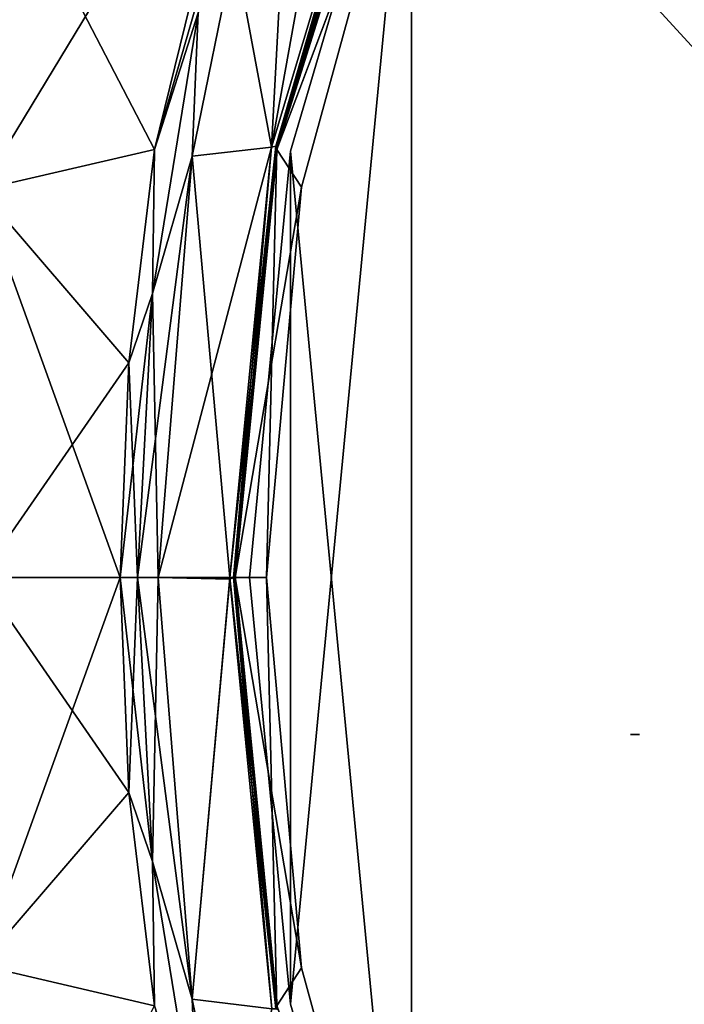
# Model space of a CAD drawing. Header units: millimetres. Extents: x -229 to 223, y -44 to 475.
# Tile 30 of 81: x -192 to -155, y 336 to 391. Entities that reach past the tile are written whole.
import ezdxf

# ---------------------------------------------------------------- set-up
doc = ezdxf.new("R2010")
doc.units = ezdxf.units.MM
doc.header["$LTSCALE"] = 52.148148
for name, color, linetype in [('220', 7, 'CONTINUOUS'), ('221', 7, 'CONTINUOUS'), ('222', 7, 'CONTINUOUS'), ('255', 7, 'CONTINUOUS'), ('256', 7, 'CONTINUOUS'), ('258', 7, 'CONTINUOUS'), ('259', 7, 'CONTINUOUS'), ('260', 7, 'CONTINUOUS'), ('261', 7, 'CONTINUOUS'), ('286', 7, 'CONTINUOUS'), ('287', 7, 'CONTINUOUS'), ('299', 7, 'CONTINUOUS'), ('300', 7, 'CONTINUOUS'), ('383', 7, 'CONTINUOUS'), ('385', 7, 'CONTINUOUS')]:
    doc.layers.add(name, color=color, linetype=linetype)

msp = doc.modelspace()

# ---------------------------------------------------------------- linework, layer by layer
at = {"layer": '220', "linetype": 'Continuous'}
for points in [[(-157.651, 351.197, 9.971), (-157.868, 351.2, 10), (-157.356, 351.2, 9.93), (-157.651, 351.197, 9.971)], [(-157.443, 351.188, 9.942), (-157.651, 351.197, 9.971), (-157.356, 351.2, 9.93), (-157.443, 351.188, 9.942)]]:
    msp.add_3dface(points, dxfattribs=at)
at = {"layer": '221', "linetype": 'Continuous'}
for points in [[(-176.955, 383.936, 134), (-170.156, 313, 134), (-170.156, 407, 134), (-176.955, 383.936, 134)], [(-170.156, 313, 134), (-84, 313, 134), (-170.156, 407, 134), (-170.156, 313, 134)], [(-170.156, 407, 134), (-84, 313, 134), (-84, 407, 134), (-170.156, 407, 134)], [(-179.25, 360, 134), (-176.955, 336.064, 134), (-176.955, 383.936, 134), (-179.25, 360, 134)], [(-176.955, 336.064, 134), (-170.156, 313, 134), (-176.955, 383.936, 134), (-176.955, 336.064, 134)]]:
    msp.add_3dface(points, dxfattribs=at)
at = {"layer": '222', "linetype": 'Continuous'}
for points in [[(-176.955, 383.936, -134), (-170.156, 407, -134), (-176.955, 336.064, -134), (-176.955, 383.936, -134)], [(-176.955, 336.064, -134), (-170.156, 407, -134), (-170.156, 313, -134), (-176.955, 336.064, -134)], [(-170.156, 407, -134), (-84, 407, -134), (-170.156, 313, -134), (-170.156, 407, -134)], [(-170.156, 313, -134), (-84, 407, -134), (-84, 313, -134), (-170.156, 313, -134)], [(-179.25, 360, -134), (-176.955, 383.936, -134), (-176.955, 336.064, -134), (-179.25, 360, -134)]]:
    msp.add_3dface(points, dxfattribs=at)
at = {"layer": '255', "linetype": 'Continuous'}
for points in [[(-184.572, 384.032, 132.834), (-178.83, 407.404, 132.805), (-194.355, 381.764, 121.515), (-184.572, 384.032, 132.834)], [(-194.355, 381.764, 121.515), (-178.83, 407.404, 132.805), (-194.355, 402.845, 115.775), (-194.355, 381.764, 121.515)], [(-186.023, 372.061, 132.841), (-184.572, 384.032, 132.834), (-194.355, 381.764, 121.515), (-186.023, 372.061, 132.841)], [(-194.355, 360, 123.448), (-186.023, 372.061, 132.841), (-194.355, 381.764, 121.515), (-194.355, 360, 123.448)], [(-186.508, 360, 132.844), (-186.023, 372.061, 132.841), (-194.355, 360, 123.448), (-186.508, 360, 132.844)], [(-186.023, 347.939, 132.841), (-186.508, 360, 132.844), (-194.355, 338.236, 121.515), (-186.023, 347.939, 132.841)], [(-194.355, 338.236, 121.515), (-186.508, 360, 132.844), (-194.355, 360, 123.448), (-194.355, 338.236, 121.515)], [(-184.572, 335.968, 132.834), (-186.023, 347.939, 132.841), (-194.355, 338.236, 121.515), (-184.572, 335.968, 132.834)], [(-194.355, 317.155, 115.775), (-184.572, 335.968, 132.834), (-194.355, 338.236, 121.515), (-194.355, 317.155, 115.775)]]:
    msp.add_3dface(points, dxfattribs=at)
at = {"layer": '256', "linetype": 'Continuous'}
for points in [[(-184.572, 384.032, -132.834), (-194.355, 402.845, -115.775), (-178.83, 407.404, -132.805), (-184.572, 384.032, -132.834)], [(-194.355, 381.764, -121.515), (-194.355, 402.845, -115.775), (-184.572, 384.032, -132.834), (-194.355, 381.764, -121.515)], [(-186.023, 372.061, -132.841), (-194.355, 381.764, -121.515), (-184.572, 384.032, -132.834), (-186.023, 372.061, -132.841)], [(-194.355, 360, -123.448), (-194.355, 381.764, -121.515), (-186.508, 360, -132.844), (-194.355, 360, -123.448)], [(-186.508, 360, -132.844), (-194.355, 381.764, -121.515), (-186.023, 372.061, -132.841), (-186.508, 360, -132.844)], [(-194.355, 338.236, -121.515), (-194.355, 360, -123.448), (-186.023, 347.939, -132.841), (-194.355, 338.236, -121.515)], [(-186.023, 347.939, -132.841), (-194.355, 360, -123.448), (-186.508, 360, -132.844), (-186.023, 347.939, -132.841)], [(-184.572, 335.968, -132.834), (-194.355, 338.236, -121.515), (-186.023, 347.939, -132.841), (-184.572, 335.968, -132.834)], [(-194.355, 317.155, -115.775), (-194.355, 338.236, -121.515), (-178.83, 312.596, -132.805), (-194.355, 317.155, -115.775)], [(-178.83, 312.596, -132.805), (-194.355, 338.236, -121.515), (-184.572, 335.968, -132.834), (-178.83, 312.596, -132.805)]]:
    msp.add_3dface(points, dxfattribs=at)
at = {"layer": '258', "linetype": 'Continuous'}
for points in [[(-178.83, 407.404, 132.805), (-184.572, 384.032, 132.834), (-177.912, 407.1, 133.528), (-178.83, 407.404, 132.805)], [(-177.912, 407.1, 133.528), (-184.572, 384.032, 132.834), (-182.135, 391.703, 133.549), (-177.912, 407.1, 133.528)], [(-180.098, 395.304, 133.828), (-182.135, 391.703, 133.549), (-182.467, 383.658, 133.84), (-180.098, 395.304, 133.828)], [(-182.135, 391.703, 133.549), (-184.572, 384.032, 132.834), (-184.688, 375.943, 133.561), (-182.135, 391.703, 133.549)], [(-182.135, 391.703, 133.549), (-184.688, 375.943, 133.561), (-182.467, 383.658, 133.84), (-182.135, 391.703, 133.549)], [(-184.572, 384.032, 132.834), (-186.023, 372.061, 132.841), (-184.688, 375.943, 133.561), (-184.572, 384.032, 132.834)], [(-184.688, 375.943, 133.561), (-185.542, 360, 133.566), (-182.467, 383.658, 133.84), (-184.688, 375.943, 133.561)], [(-185.542, 360, 133.566), (-184.37, 360, 133.849), (-182.467, 383.658, 133.84), (-185.542, 360, 133.566)], [(-186.023, 372.061, 132.841), (-186.508, 360, 132.844), (-184.688, 375.943, 133.561), (-186.023, 372.061, 132.841)], [(-184.688, 375.943, 133.561), (-186.508, 360, 132.844), (-185.542, 360, 133.566), (-184.688, 375.943, 133.561)]]:
    msp.add_3dface(points, dxfattribs=at)
at = {"layer": '259', "linetype": 'Continuous'}
for points in [[(-186.508, 360, 132.844), (-186.023, 347.939, 132.841), (-185.542, 360, 133.566), (-186.508, 360, 132.844)], [(-185.542, 360, 133.566), (-186.023, 347.939, 132.841), (-184.688, 344.057, 133.561), (-185.542, 360, 133.566)], [(-184.37, 360, 133.849), (-185.542, 360, 133.566), (-184.688, 344.057, 133.561), (-184.37, 360, 133.849)], [(-184.37, 360, 133.849), (-184.688, 344.057, 133.561), (-182.467, 336.342, 133.84), (-184.37, 360, 133.849)], [(-186.023, 347.939, 132.841), (-184.572, 335.968, 132.834), (-184.688, 344.057, 133.561), (-186.023, 347.939, 132.841)], [(-184.688, 344.057, 133.561), (-184.572, 335.968, 132.834), (-182.135, 328.297, 133.549), (-184.688, 344.057, 133.561)], [(-184.688, 344.057, 133.561), (-182.135, 328.297, 133.549), (-182.467, 336.342, 133.84), (-184.688, 344.057, 133.561)], [(-182.467, 336.342, 133.84), (-182.135, 328.297, 133.549), (-180.098, 324.696, 133.828), (-182.467, 336.342, 133.84)]]:
    msp.add_3dface(points, dxfattribs=at)
at = {"layer": '260', "linetype": 'Continuous'}
for points in [[(-171.045, 407.422, 133.989), (-180.098, 395.304, 133.828), (-178.01, 384.164, 133.989), (-171.045, 407.422, 133.989)], [(-180.098, 395.304, 133.828), (-182.467, 383.658, 133.84), (-178.01, 384.164, 133.989), (-180.098, 395.304, 133.828)], [(-182.467, 383.658, 133.84), (-184.37, 360, 133.849), (-178.01, 384.164, 133.989), (-182.467, 383.658, 133.84)], [(-184.37, 360, 133.849), (-180.36, 360, 133.989), (-178.01, 384.164, 133.989), (-184.37, 360, 133.849)], [(-184.37, 360, 133.849), (-182.467, 336.342, 133.84), (-180.36, 360, 133.989), (-184.37, 360, 133.849)], [(-180.36, 360, 133.989), (-182.467, 336.342, 133.84), (-180.36, 359.92, 133.989), (-180.36, 360, 133.989)], [(-180.36, 359.92, 133.989), (-182.467, 336.342, 133.84), (-178.002, 335.797, 133.989), (-180.36, 359.92, 133.989)], [(-182.467, 336.342, 133.84), (-180.098, 324.696, 133.828), (-178.002, 335.797, 133.989), (-182.467, 336.342, 133.84)]]:
    msp.add_3dface(points, dxfattribs=at)
at = {"layer": '261', "linetype": 'Continuous'}
for points in [[(-171.045, 407.422, 133.989), (-178.01, 384.164, 133.989), (-177.776, 384.215, 133.905), (-171.045, 407.422, 133.989)], [(-171.045, 407.422, 133.989), (-177.776, 384.215, 133.905), (-170.774, 407.517, 133.909), (-171.045, 407.422, 133.989)], [(-177.776, 384.215, 133.905), (-177.684, 384.208, 133.689), (-170.774, 407.517, 133.909), (-177.776, 384.215, 133.905)], [(-177.684, 384.208, 133.689), (-170.677, 407.5, 133.689), (-170.774, 407.517, 133.909), (-177.684, 384.208, 133.689)], [(-178.01, 384.164, 133.989), (-180.36, 360, 133.989), (-177.776, 384.215, 133.905), (-178.01, 384.164, 133.989)], [(-180.36, 360, 133.989), (-180.142, 360, 133.905), (-177.776, 384.215, 133.905), (-180.36, 360, 133.989)], [(-180.142, 360, 133.905), (-177.684, 384.208, 133.689), (-177.776, 384.215, 133.905), (-180.142, 360, 133.905)], [(-180.05, 360, 133.689), (-177.684, 384.208, 133.689), (-180.142, 360, 133.905), (-180.05, 360, 133.689)], [(-180.36, 360, 133.989), (-180.36, 359.92, 133.989), (-180.142, 360, 133.905), (-180.36, 360, 133.989)], [(-180.36, 359.92, 133.989), (-178.002, 335.797, 133.989), (-180.142, 360, 133.905), (-180.36, 359.92, 133.989)], [(-178.002, 335.797, 133.989), (-177.776, 335.785, 133.905), (-180.142, 360, 133.905), (-178.002, 335.797, 133.989)], [(-177.776, 335.785, 133.905), (-180.05, 360, 133.689), (-180.142, 360, 133.905), (-177.776, 335.785, 133.905)], [(-180.05, 359.921, 133.689), (-180.05, 360, 133.689), (-177.776, 335.785, 133.905), (-180.05, 359.921, 133.689)], [(-177.677, 335.753, 133.689), (-180.05, 359.921, 133.689), (-177.776, 335.785, 133.905), (-177.677, 335.753, 133.689)]]:
    msp.add_3dface(points, dxfattribs=at)
at = {"layer": '286', "linetype": 'Continuous'}
for points in [[(-184.572, 384.032, -132.834), (-178.83, 407.404, -132.805), (-182.135, 391.703, -133.549), (-184.572, 384.032, -132.834)], [(-180.098, 395.304, -133.828), (-182.467, 383.658, -133.84), (-182.135, 391.703, -133.549), (-180.098, 395.304, -133.828)], [(-184.572, 384.032, -132.834), (-182.135, 391.703, -133.549), (-184.688, 375.943, -133.561), (-184.572, 384.032, -132.834)], [(-182.135, 391.703, -133.549), (-182.467, 383.658, -133.84), (-184.688, 375.943, -133.561), (-182.135, 391.703, -133.549)], [(-186.023, 372.061, -132.841), (-184.572, 384.032, -132.834), (-184.688, 375.943, -133.561), (-186.023, 372.061, -132.841)], [(-182.467, 383.658, -133.84), (-184.37, 360, -133.849), (-184.688, 375.943, -133.561), (-182.467, 383.658, -133.84)], [(-186.023, 372.061, -132.841), (-184.688, 375.943, -133.561), (-185.542, 360, -133.566), (-186.023, 372.061, -132.841)], [(-184.688, 375.943, -133.561), (-184.37, 360, -133.849), (-185.542, 360, -133.566), (-184.688, 375.943, -133.561)], [(-186.508, 360, -132.844), (-186.023, 372.061, -132.841), (-185.542, 360, -133.566), (-186.508, 360, -132.844)]]:
    msp.add_3dface(points, dxfattribs=at)
at = {"layer": '287', "linetype": 'Continuous'}
for points in [[(-186.023, 347.939, -132.841), (-186.508, 360, -132.844), (-184.688, 344.057, -133.561), (-186.023, 347.939, -132.841)], [(-186.508, 360, -132.844), (-185.542, 360, -133.566), (-184.688, 344.057, -133.561), (-186.508, 360, -132.844)], [(-185.542, 360, -133.566), (-184.37, 360, -133.849), (-182.467, 336.342, -133.84), (-185.542, 360, -133.566)], [(-184.688, 344.057, -133.561), (-185.542, 360, -133.566), (-182.467, 336.342, -133.84), (-184.688, 344.057, -133.561)], [(-184.572, 335.968, -132.834), (-186.023, 347.939, -132.841), (-184.688, 344.057, -133.561), (-184.572, 335.968, -132.834)], [(-184.572, 335.968, -132.834), (-184.688, 344.057, -133.561), (-182.135, 328.297, -133.549), (-184.572, 335.968, -132.834)], [(-182.135, 328.297, -133.549), (-184.688, 344.057, -133.561), (-182.467, 336.342, -133.84), (-182.135, 328.297, -133.549)], [(-180.098, 324.696, -133.828), (-182.135, 328.297, -133.549), (-182.467, 336.342, -133.84), (-180.098, 324.696, -133.828)]]:
    msp.add_3dface(points, dxfattribs=at)
at = {"layer": '299', "linetype": 'Continuous'}
for points in [[(-178.01, 384.164, -133.989), (-171.045, 407.422, -133.989), (-177.776, 384.215, -133.905), (-178.01, 384.164, -133.989)], [(-170.774, 407.517, -133.909), (-177.776, 384.215, -133.905), (-170.872, 407.531, -133.969), (-170.774, 407.517, -133.909)], [(-170.872, 407.531, -133.969), (-177.776, 384.215, -133.905), (-170.988, 407.49, -133.99), (-170.872, 407.531, -133.969)], [(-177.776, 384.215, -133.905), (-170.774, 407.517, -133.909), (-177.684, 384.208, -133.689), (-177.776, 384.215, -133.905)], [(-170.988, 407.49, -133.99), (-177.776, 384.215, -133.905), (-171.022, 407.454, -133.989), (-170.988, 407.49, -133.99)], [(-177.776, 384.215, -133.905), (-171.045, 407.422, -133.989), (-171.022, 407.454, -133.989), (-177.776, 384.215, -133.905)], [(-177.684, 384.208, -133.689), (-170.774, 407.517, -133.909), (-170.745, 407.512, -133.878), (-177.684, 384.208, -133.689)], [(-170.677, 407.5, -133.689), (-177.684, 384.208, -133.689), (-170.745, 407.512, -133.878), (-170.677, 407.5, -133.689)], [(-180.36, 360, -133.989), (-178.01, 384.164, -133.989), (-180.142, 360, -133.905), (-180.36, 360, -133.989)], [(-180.142, 360, -133.905), (-178.01, 384.164, -133.989), (-177.776, 384.215, -133.905), (-180.142, 360, -133.905)], [(-180.142, 360, -133.905), (-177.776, 384.215, -133.905), (-180.05, 360, -133.689), (-180.142, 360, -133.905)], [(-180.05, 360, -133.689), (-177.776, 384.215, -133.905), (-177.684, 384.208, -133.689), (-180.05, 360, -133.689)], [(-180.36, 359.92, -133.989), (-180.36, 360, -133.989), (-177.776, 335.785, -133.905), (-180.36, 359.92, -133.989)], [(-177.776, 335.785, -133.905), (-180.36, 360, -133.989), (-180.142, 360, -133.905), (-177.776, 335.785, -133.905)], [(-178.002, 335.797, -133.989), (-180.36, 359.92, -133.989), (-177.776, 335.785, -133.905), (-178.002, 335.797, -133.989)], [(-177.776, 335.785, -133.905), (-180.142, 360, -133.905), (-180.05, 359.921, -133.689), (-177.776, 335.785, -133.905)], [(-180.05, 359.921, -133.689), (-180.142, 360, -133.905), (-180.05, 360, -133.689), (-180.05, 359.921, -133.689)], [(-177.677, 335.753, -133.689), (-177.776, 335.785, -133.905), (-180.05, 359.921, -133.689), (-177.677, 335.753, -133.689)]]:
    msp.add_3dface(points, dxfattribs=at)
at = {"layer": '300', "linetype": 'Continuous'}
for points in [[(-171.045, 407.422, -133.989), (-178.01, 384.164, -133.989), (-173.902, 407.066, -133.901), (-171.045, 407.422, -133.989)], [(-178.01, 384.164, -133.989), (-176.8, 406.731, -133.811), (-173.902, 407.066, -133.901), (-178.01, 384.164, -133.989)], [(-180.098, 395.304, -133.828), (-176.8, 406.731, -133.811), (-178.01, 384.164, -133.989), (-180.098, 395.304, -133.828)], [(-182.467, 383.658, -133.84), (-180.098, 395.304, -133.828), (-178.01, 384.164, -133.989), (-182.467, 383.658, -133.84)], [(-182.467, 383.658, -133.84), (-178.01, 384.164, -133.989), (-180.36, 360, -133.989), (-182.467, 383.658, -133.84)], [(-184.37, 360, -133.849), (-182.467, 383.658, -133.84), (-180.36, 360, -133.989), (-184.37, 360, -133.849)], [(-182.467, 336.342, -133.84), (-184.37, 360, -133.849), (-180.36, 359.92, -133.989), (-182.467, 336.342, -133.84)], [(-184.37, 360, -133.849), (-180.36, 360, -133.989), (-180.36, 359.92, -133.989), (-184.37, 360, -133.849)], [(-182.467, 336.342, -133.84), (-180.36, 359.92, -133.989), (-178.002, 335.797, -133.989), (-182.467, 336.342, -133.84)], [(-180.098, 324.696, -133.828), (-182.467, 336.342, -133.84), (-178.002, 335.797, -133.989), (-180.098, 324.696, -133.828)]]:
    msp.add_3dface(points, dxfattribs=at)
at = {"layer": '383', "linetype": 'Continuous'}
for points in [[(-170.815, 407.164, 132.3), (-177.719, 384.03, 132.3), (-170.562, 407.145, 132.3), (-170.815, 407.164, 132.3)], [(-170.562, 407.145, 132.3), (-177.719, 384.03, 132.3), (-170.5, 407, 132.3), (-170.562, 407.145, 132.3)], [(-170.5, 407, 132.3), (-177.719, 384.03, 132.3), (-170.5, 403.194, 132.3), (-170.5, 407, 132.3)], [(-170.5, 403.194, 132.3), (-177.719, 384.03, 132.3), (-170.503, 403.159, 132.3), (-170.5, 403.194, 132.3)], [(-177.719, 384.03, 132.3), (-170.513, 403.124, 132.3), (-170.503, 403.159, 132.3), (-177.719, 384.03, 132.3)], [(-176.337, 381.911, 132.3), (-170.513, 403.124, 132.3), (-177.719, 384.03, 132.3), (-176.337, 381.911, 132.3)], [(-180.05, 360, 132.3), (-176.337, 381.911, 132.3), (-177.719, 384.03, 132.3), (-180.05, 360, 132.3)], [(-178.3, 360, 132.3), (-176.337, 381.911, 132.3), (-180.05, 360, 132.3), (-178.3, 360, 132.3)], [(-177.719, 335.97, 132.3), (-178.3, 360, 132.3), (-180.05, 360, 132.3), (-177.719, 335.97, 132.3)], [(-176.337, 338.089, 132.3), (-178.3, 360, 132.3), (-177.719, 335.97, 132.3), (-176.337, 338.089, 132.3)], [(-170.513, 316.876, 132.3), (-176.337, 338.089, 132.3), (-177.719, 335.97, 132.3), (-170.513, 316.876, 132.3)]]:
    msp.add_3dface(points, dxfattribs=at)
at = {"layer": '385', "linetype": 'Continuous'}
for points in [[(-177.719, 384.03, -132.3), (-170.815, 407.164, -132.3), (-170.513, 403.124, -132.3), (-177.719, 384.03, -132.3)], [(-176.337, 381.911, -132.3), (-177.719, 384.03, -132.3), (-170.513, 403.124, -132.3), (-176.337, 381.911, -132.3)], [(-180.05, 360, -132.3), (-177.719, 384.03, -132.3), (-178.3, 360, -132.3), (-180.05, 360, -132.3)], [(-178.3, 360, -132.3), (-177.719, 384.03, -132.3), (-176.337, 381.911, -132.3), (-178.3, 360, -132.3)], [(-177.719, 335.97, -132.3), (-180.05, 360, -132.3), (-176.337, 338.089, -132.3), (-177.719, 335.97, -132.3)], [(-176.337, 338.089, -132.3), (-180.05, 360, -132.3), (-178.3, 360, -132.3), (-176.337, 338.089, -132.3)], [(-170.513, 316.876, -132.3), (-177.719, 335.97, -132.3), (-176.337, 338.089, -132.3), (-170.513, 316.876, -132.3)]]:
    msp.add_3dface(points, dxfattribs=at)

doc.saveas('drawing.dxf')
